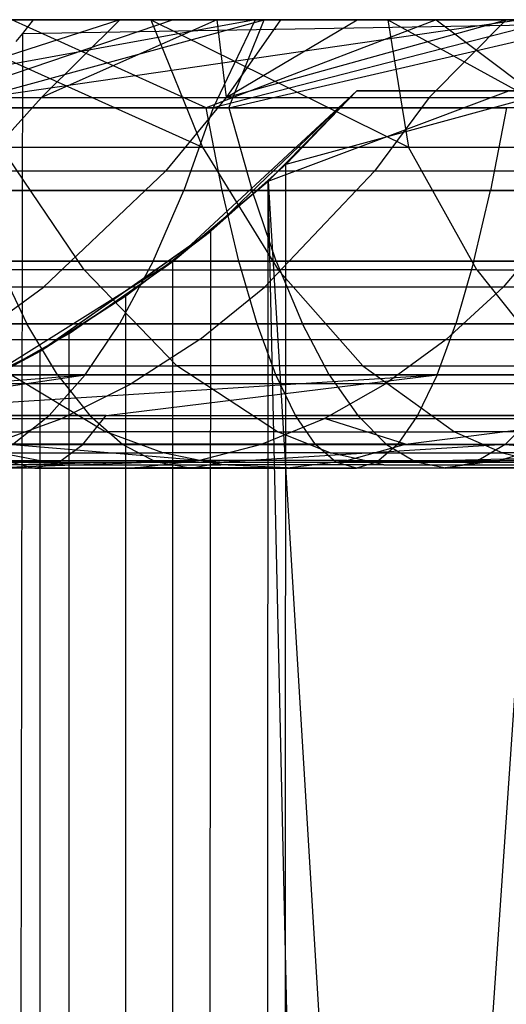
# Model space of a CAD drawing. Extents: x 0.1 to 12.1, y -6 to 6.
# Tile 142 of 181: x 9.062 to 9.279, y 0.493 to 0.932. Entities that reach past the tile are written whole.
import ezdxf

# ---------------------------------------------------------------- set-up
doc = ezdxf.new("R2010")
doc.units = 0
doc.header["$LTSCALE"] = 2.54
doc.layers.get('0').update_dxf_attribs({"linetype": 'CONTINUOUS'})

# ---------------------------------------------------------------- blocks, each defined once
blk = doc.blocks.new('DROPS_COLOR_C_STL')
at = {"color": 0}
for p, q in [((9.16685, 0.93168, 18.9672), (8.95114, 0.89239, 18.93197)), ((9.16685, 0.93168, 18.9672), (8.95114, 0.89239, 18.93197)), ((9.10646, 0.93168, 16.84209), (8.99841, 0.89698, 16.75013)), ((9.10646, 0.93168, 16.84209), (8.99841, 0.89698, 16.75013)), ((9.28523, 0.93168, 20.84141), (9.01498, 0.89239, 20.82803)), ((9.28523, 0.93168, 20.84141), (9.01498, 0.89239, 20.82803)), ((9.13015, 0.93168, 20.81302), (9.01498, 0.89239, 20.82803)), ((9.13015, 0.93168, 20.81302), (9.01498, 0.89239, 20.82803)), ((9.12019, 0.93168, 17.97469), (9.01707, 0.93168, 17.91969)), ((9.01707, 0.93168, 17.91969), (9.14324, 0.87479, 17.92104)), ((9.01707, 0.93168, 17.91969), (9.14324, 0.87479, 17.92104)), ((9.12019, 0.93168, 17.97469), (9.01707, 0.93168, 17.91969)), ((9.17081, 0.93168, 19.89515), (9.01792, 0.93168, 19.85578)), ((9.17081, 0.93168, 19.89515), (9.01792, 0.93168, 19.85578)), ((9.02337, 0.93168, 20.79043), (9.13015, 0.93168, 20.81302)), ((9.02337, 0.93168, 20.79043), (9.13015, 0.93168, 20.81302)), ((9.02772, 0.89239, 19.81852), (9.17081, 0.93168, 19.89515)), ((9.02772, 0.89239, 19.81852), (9.17081, 0.93168, 19.89515)), ((9.03466, 0.93168, 18.92241), (9.16685, 0.93168, 18.9672)), ((9.03466, 0.93168, 18.92241), (9.16685, 0.93168, 18.9672)), ((9.05263, 0.93168, 16.77057), (9.10646, 0.93168, 16.84209)), ((9.05263, 0.93168, 16.77057), (9.10646, 0.93168, 16.84209)), ((9.24753, 0.93168, 21.74077), (9.05822, 0.93168, 21.70975)), ((9.24753, 0.93168, 21.74077), (9.05822, 0.93168, 21.70975)), ((9.14499, 0.89239, 21.68573), (9.05822, 0.93168, 21.70975)), ((9.14499, 0.89239, 21.68573), (9.05822, 0.93168, 21.70975)), ((9.06797, 0.93168, 15.31662), (9.05884, 0.93168, 15.3293)), ((9.42717, 0.93168, 25.47433), (9.06005, 0.93168, 25.70435)), ((9.42717, 0.93168, 25.47433), (9.06005, 0.93168, 25.70435)), ((9.06312, 0.92554, 15.31382), (9.42717, 0.93168, 15.54206)), ((9.06312, 0.92554, 15.31382), (9.42717, 0.93168, 15.54206)), ((9.06312, 0.92554, 15.31382), (9.06797, 0.93168, 15.31662)), ((9.42717, 0.93168, 15.54206), (9.06797, 0.93168, 15.31662)), ((9.42717, 0.93168, 15.54206), (9.06797, 0.93168, 15.31662)), ((9.14967, 0.93168, 16.89267), (9.07142, 0.89698, 16.85215)), ((9.14967, 0.93168, 16.89267), (9.07142, 0.89698, 16.85215)), ((9.10646, 0.93168, 16.84209), (9.07142, 0.89698, 16.85215)), ((9.10646, 0.93168, 16.84209), (9.07142, 0.89698, 16.85215)), ((9.10646, 0.93168, 16.84209), (9.14967, 0.93168, 16.89267)), ((9.10646, 0.93168, 16.84209), (9.14967, 0.93168, 16.89267)), ((9.22603, 0.93168, 18.02396), (9.12019, 0.93168, 17.97469)), ((9.12019, 0.93168, 17.97469), (9.14324, 0.87479, 17.92104)), ((9.12019, 0.93168, 17.97469), (9.14324, 0.87479, 17.92104)), ((9.12019, 0.93168, 17.97469), (9.23518, 0.87479, 17.96434)), ((9.12019, 0.93168, 17.97469), (9.23518, 0.87479, 17.96434)), ((9.22603, 0.93168, 18.02396), (9.12019, 0.93168, 17.97469)), ((9.13015, 0.93168, 20.81302), (9.28523, 0.93168, 20.84141)), ((9.13015, 0.93168, 20.81302), (9.28523, 0.93168, 20.84141)), ((9.24753, 0.93168, 21.74077), (9.14499, 0.89239, 21.68573)), ((9.24753, 0.93168, 21.74077), (9.14499, 0.89239, 21.68573)), ((9.30085, 0.93168, 19.00582), (9.14807, 0.89239, 19.00167)), ((9.30085, 0.93168, 19.00582), (9.14807, 0.89239, 19.00167)), ((9.16685, 0.93168, 18.9672), (9.14807, 0.89239, 19.00167)), ((9.16685, 0.93168, 18.9672), (9.14807, 0.89239, 19.00167)), ((9.14967, 0.93168, 16.89267), (9.17808, 0.93168, 16.92317)), ((9.14967, 0.93168, 16.89267), (9.17808, 0.93168, 16.92317)), ((9.14967, 0.93168, 16.89267), (9.15384, 0.89698, 16.9465)), ((9.14967, 0.93168, 16.89267), (9.15384, 0.89698, 16.9465)), ((9.17808, 0.93168, 16.92317), (9.15384, 0.89698, 16.9465)), ((9.15384, 0.89698, 16.9465), (9.21226, 0.93168, 16.95734)), ((9.17808, 0.93168, 16.92317), (9.15384, 0.89698, 16.9465)), ((9.15384, 0.89698, 16.9465), (9.21226, 0.93168, 16.95734)), ((9.15384, 0.89698, 16.9465), (9.2787, 0.93168, 17.01691)), ((9.15384, 0.89698, 16.9465), (9.2787, 0.93168, 17.01691)), ((9.15508, 0.89239, 19.85176), (9.32547, 0.93168, 19.92845)), ((9.15508, 0.89239, 19.85176), (9.32547, 0.93168, 19.92845)), ((9.15508, 0.89239, 19.85176), (9.17081, 0.93168, 19.89515)), ((9.15508, 0.89239, 19.85176), (9.17081, 0.93168, 19.89515)), ((9.16685, 0.93168, 18.9672), (9.30085, 0.93168, 19.00582)), ((9.16685, 0.93168, 18.9672), (9.30085, 0.93168, 19.00582)), ((9.32547, 0.93168, 19.92845), (9.17081, 0.93168, 19.89515)), ((9.32547, 0.93168, 19.92845), (9.17081, 0.93168, 19.89515)), ((9.17808, 0.93168, 16.92317), (9.21226, 0.93168, 16.95734)), ((9.17808, 0.93168, 16.92317), (9.21226, 0.93168, 16.95734)), ((9.21226, 0.93168, 16.95734), (9.2787, 0.93168, 17.01691)), ((9.21226, 0.93168, 16.95734), (9.2787, 0.93168, 17.01691)), ((9.33449, 0.93168, 18.06749), (9.22603, 0.93168, 18.02396)), ((9.22603, 0.93168, 18.02396), (9.23518, 0.87479, 17.96434)), ((9.22603, 0.93168, 18.02396), (9.23518, 0.87479, 17.96434)), ((9.22603, 0.93168, 18.02396), (9.32921, 0.87479, 18.00318)), ((9.22603, 0.93168, 18.02396), (9.32921, 0.87479, 18.00318)), ((9.33449, 0.93168, 18.06749), (9.22603, 0.93168, 18.02396)), ((9.24437, 0.89698, 17.03194), (9.2787, 0.93168, 17.01691)), ((9.24437, 0.89698, 17.03194), (9.2787, 0.93168, 17.01691)), ((9.43719, 0.93168, 21.76539), (9.24753, 0.93168, 21.74077)), ((9.24753, 0.93168, 21.74077), (9.29963, 0.89239, 21.70929)), ((9.43719, 0.93168, 21.76539), (9.24753, 0.93168, 21.74077)), ((9.24753, 0.93168, 21.74077), (9.29963, 0.89239, 21.70929)), ((9.2787, 0.93168, 17.01691), (9.34889, 0.93168, 17.07136)), ((9.2787, 0.93168, 17.01691), (9.34889, 0.93168, 17.07136)), ((9.06019, 0.92191, 15.31212), (9.06312, 0.92554, 15.31382)), ((9.06038, -0.85878, 15.31223), (9.06312, 0.92554, 15.31382)), ((9.06038, -0.85878, 15.31223), (9.06312, 0.92554, 15.31382)), ((8.99841, 0.89698, 16.75013), (9.07142, 0.89698, 16.85215)), ((8.99841, 0.89698, 16.75013), (9.07142, 0.89698, 16.85215)), ((9.07142, 0.89698, 16.85215), (9.04194, 0.86409, 16.87546)), ((9.07142, 0.89698, 16.85215), (9.04194, 0.86409, 16.87546)), ((9.07142, 0.89698, 16.85215), (9.15384, 0.89698, 16.9465)), ((9.07142, 0.89698, 16.85215), (9.15384, 0.89698, 16.9465)), ((9.15384, 0.89698, 16.9465), (9.12677, 0.86409, 16.97257)), ((9.15384, 0.89698, 16.9465), (9.12677, 0.86409, 16.97257)), ((9.21212, 0.9, 32.52113), (9.13, 0.82387, 32.52113)), ((9.21212, 0.9, 32.52113), (9.13, 0.82387, 32.52113)), ((9.21212, 0.9, 27.4128), (9.13, 0.82387, 32.52113)), ((9.21212, 0.9, 27.4128), (9.13, 0.82387, 32.52113)), ((9.21212, 0.9, 39.52568), (9.14597, 0.83655, 39.52568)), ((9.21212, 0.9, 39.52568), (9.14597, 0.83655, 39.52568)), ((9.21212, 0.9, 37.05687), (9.14597, 0.83655, 39.52568)), ((9.21212, 0.9, 37.05687), (9.14597, 0.83655, 39.52568)), ((9.15384, 0.89698, 16.9465), (9.24437, 0.89698, 17.03194)), ((9.15384, 0.89698, 16.9465), (9.24437, 0.89698, 17.03194)), ((9.17252, 0.85972, 27.38861), (9.27987, 0.9, 27.45516)), ((9.17252, 0.85972, 27.38861), (9.27987, 0.9, 27.45516)), ((9.17252, 0.85972, 27.38861), (9.21212, 0.9, 27.4128)), ((9.17252, 0.85972, 27.38861), (9.21212, 0.9, 27.4128)), ((9.1803, -0.86705, 37.01684), (9.30097, 0.9, 37.17454)), ((9.1803, -0.86705, 37.01684), (9.30097, 0.9, 37.17454)), ((9.30097, 0.9, 37.17454), (9.18039, 0.86713, 37.01694)), ((9.18039, 0.86713, 37.01694), (9.21212, 0.9, 37.05687)), ((9.30097, 0.9, 37.17454), (9.18039, 0.86713, 37.01694)), ((9.18039, 0.86713, 37.01694), (9.21212, 0.9, 37.05687)), ((9.30097, 0.9, 37.17454), (9.21212, 0.9, 37.05687)), ((9.21212, 0.9, 37.05687), (9.21212, 0.9, 39.52568)), ((9.21212, 0.9, 39.52568), (10.06491, 0.9, 39.52568)), ((9.30097, 0.9, 37.17454), (9.21212, 0.9, 37.05687)), ((9.21212, 0.9, 39.52568), (10.06491, 0.9, 39.52568)), ((9.21212, 0.9, 37.05687), (9.21212, 0.9, 39.52568)), ((9.27987, 0.9, 27.45516), (9.21212, 0.9, 27.4128)), ((9.21212, 0.9, 27.4128), (9.21212, 0.9, 32.52113)), ((9.21212, 0.9, 32.52113), (10.11769, 0.9, 32.52113)), ((9.27987, 0.9, 27.45516), (9.21212, 0.9, 27.4128)), ((9.21212, 0.9, 32.52113), (10.11769, 0.9, 32.52113)), ((9.21212, 0.9, 27.4128), (9.21212, 0.9, 32.52113)), ((9.24437, 0.89698, 17.03194), (9.21994, 0.86409, 17.0605)), ((9.24437, 0.89698, 17.03194), (9.21994, 0.86409, 17.0605)), ((9.24437, 0.89698, 17.03194), (9.34231, 0.89698, 17.10796)), ((9.24437, 0.89698, 17.03194), (9.34231, 0.89698, 17.10796)), ((9.14807, 0.89239, 19.00167), (8.95114, 0.89239, 18.93197)), ((9.14807, 0.89239, 19.00167), (8.95114, 0.89239, 18.93197)), ((8.99055, 0.89239, 21.65785), (9.14499, 0.89239, 21.68573)), ((8.99055, 0.89239, 21.65785), (9.14499, 0.89239, 21.68573)), ((9.01498, 0.89239, 20.82803), (9.27891, 0.89239, 20.87941)), ((9.01498, 0.89239, 20.82803), (9.27891, 0.89239, 20.87941)), ((9.15508, 0.89239, 19.85176), (9.02772, 0.89239, 19.81852)), ((9.15508, 0.89239, 19.85176), (9.02772, 0.89239, 19.81852)), ((9.14807, 0.89239, 19.00167), (9.13492, 0.85555, 19.04323)), ((9.14807, 0.89239, 19.00167), (9.13492, 0.85555, 19.04323)), ((9.29963, 0.89239, 21.70929), (9.14499, 0.89239, 21.68573)), ((9.29963, 0.89239, 21.70929), (9.14499, 0.89239, 21.68573)), ((9.15213, 0.85555, 21.64272), (9.14499, 0.89239, 21.68573)), ((9.15213, 0.85555, 21.64272), (9.14499, 0.89239, 21.68573)), ((9.34858, 0.89239, 19.05765), (9.14807, 0.89239, 19.00167)), ((9.34858, 0.89239, 19.05765), (9.14807, 0.89239, 19.00167)), ((9.28388, 0.89239, 19.88079), (9.15508, 0.89239, 19.85176)), ((9.15508, 0.89239, 19.85176), (9.1654, 0.85555, 19.80941)), ((9.28388, 0.89239, 19.88079), (9.15508, 0.89239, 19.85176)), ((9.15508, 0.89239, 19.85176), (9.1654, 0.85555, 19.80941)), ((9.27891, 0.89239, 20.87941), (9.27177, 0.85555, 20.92241)), ((9.27891, 0.89239, 20.87941), (9.27177, 0.85555, 20.92241)), ((9.09051, 0.82019, 17.8078), (9.05352, 0.87479, 17.87333)), ((9.09051, 0.82019, 17.8078), (9.05352, 0.87479, 17.87333)), ((9.05352, 0.87479, 17.87333), (9.14324, 0.87479, 17.92104)), ((9.05352, 0.87479, 17.87333), (9.14324, 0.87479, 17.92104)), ((9.14324, 0.87479, 17.92104), (9.177, 0.82019, 17.85379)), ((9.14324, 0.87479, 17.92104), (9.23518, 0.87479, 17.96434)), ((9.14324, 0.87479, 17.92104), (9.177, 0.82019, 17.85379)), ((9.14324, 0.87479, 17.92104), (9.23518, 0.87479, 17.96434)), ((9.26563, 0.82019, 17.89552), (9.23518, 0.87479, 17.96434)), ((9.23518, 0.87479, 17.96434), (9.32921, 0.87479, 18.00318)), ((9.26563, 0.82019, 17.89552), (9.23518, 0.87479, 17.96434)), ((9.23518, 0.87479, 17.96434), (9.32921, 0.87479, 18.00318)), ((9.18039, 0.86713, 37.01694), (9.14597, 0.83655, 39.52568)), ((9.18039, 0.86713, 37.01694), (9.14597, 0.83655, 39.52568)), ((9.14696, 0.83736, 36.97599), (9.18039, 0.86713, 37.01694)), ((9.14696, 0.83736, 36.97599), (9.18039, 0.86713, 37.01694)), ((9.1803, -0.86705, 37.01684), (9.18039, 0.86713, 37.01694)), ((9.1803, -0.86705, 37.01684), (9.18039, 0.86713, 37.01694)), ((9.12677, 0.86409, 16.97257), (9.04194, 0.86409, 16.87546)), ((9.12677, 0.86409, 16.97257), (9.04194, 0.86409, 16.87546)), ((9.12677, 0.86409, 16.97257), (9.07241, 0.81235, 17.02492)), ((9.12677, 0.86409, 16.97257), (9.07241, 0.81235, 17.02492)), ((9.21994, 0.86409, 17.0605), (9.12677, 0.86409, 16.97257)), ((9.21994, 0.86409, 17.0605), (9.12677, 0.86409, 16.97257)), ((9.21994, 0.86409, 17.0605), (9.17089, 0.81235, 17.11786)), ((9.21994, 0.86409, 17.0605), (9.17089, 0.81235, 17.11786)), ((9.32075, 0.86409, 17.13874), (9.21994, 0.86409, 17.0605)), ((9.32075, 0.86409, 17.13874), (9.21994, 0.86409, 17.0605)), ((9.32075, 0.86409, 17.13874), (9.27745, 0.81235, 17.20057)), ((9.32075, 0.86409, 17.13874), (9.27745, 0.81235, 17.20057)), ((9.13, 0.82387, 27.36311), (9.17252, 0.85972, 27.38861)), ((9.17252, 0.85972, 27.38861), (9.13, 0.82387, 32.52113)), ((9.17252, 0.85972, 27.38861), (9.13, 0.82387, 32.52113)), ((9.13, 0.82387, 27.36311), (9.17252, 0.85972, 27.38861)), ((9.17246, -0.85965, 27.38857), (9.17252, 0.85972, 27.38861)), ((9.17246, -0.85965, 27.38857), (9.17252, 0.85972, 27.38861)), ((9.21212, -0.9, 27.4128), (9.17252, 0.85972, 27.38861)), ((9.17252, 0.85972, 27.38861), (9.27987, -0.9, 27.45516)), ((9.21212, -0.9, 27.4128), (9.17252, 0.85972, 27.38861)), ((9.17252, 0.85972, 27.38861), (9.27987, -0.9, 27.45516)), ((8.93521, 0.85555, 18.97255), (9.13492, 0.85555, 19.04323)), ((8.93521, 0.85555, 18.97255), (9.13492, 0.85555, 19.04323)), ((8.99888, 0.85555, 21.61506), (9.15213, 0.85555, 21.64272)), ((8.99888, 0.85555, 21.61506), (9.15213, 0.85555, 21.64272)), ((9.27177, 0.85555, 20.92241), (9.00548, 0.85555, 20.87057)), ((9.27177, 0.85555, 20.92241), (9.00548, 0.85555, 20.87057)), ((9.03946, 0.85555, 19.77654), (9.1654, 0.85555, 19.80941)), ((9.03946, 0.85555, 19.77654), (9.1654, 0.85555, 19.80941)), ((9.12123, 0.82396, 19.08651), (9.13492, 0.85555, 19.04323)), ((9.12123, 0.82396, 19.08651), (9.13492, 0.85555, 19.04323)), ((9.13492, 0.85555, 19.04323), (9.33826, 0.85555, 19.1)), ((9.13492, 0.85555, 19.04323), (9.33826, 0.85555, 19.1)), ((9.3056, 0.85555, 21.6661), (9.15213, 0.85555, 21.64272)), ((9.3056, 0.85555, 21.6661), (9.15213, 0.85555, 21.64272)), ((9.15956, 0.82396, 21.59795), (9.15213, 0.85555, 21.64272)), ((9.15956, 0.82396, 21.59795), (9.15213, 0.85555, 21.64272)), ((9.17615, 0.82396, 19.76532), (9.1654, 0.85555, 19.80941)), ((9.1654, 0.85555, 19.80941), (9.29276, 0.85555, 19.83811)), ((9.17615, 0.82396, 19.76532), (9.1654, 0.85555, 19.80941)), ((9.1654, 0.85555, 19.80941), (9.29276, 0.85555, 19.83811)), ((9.26434, 0.82396, 20.96718), (9.27177, 0.85555, 20.92241)), ((9.26434, 0.82396, 20.96718), (9.27177, 0.85555, 20.92241)), ((9.53965, 0.85555, 20.95947), (9.27177, 0.85555, 20.92241)), ((9.53965, 0.85555, 20.95947), (9.27177, 0.85555, 20.92241)), ((9.14696, 0.83736, 36.97599), (9.07093, 0.78391, 39.52568)), ((9.14696, 0.83736, 36.97599), (9.07093, 0.78391, 39.52568)), ((9.14597, 0.83655, 39.52568), (9.07093, 0.78391, 39.52568)), ((9.14597, 0.83655, 39.52568), (9.07093, 0.78391, 39.52568)), ((9.10914, 0.80857, 36.93094), (9.14696, 0.83736, 36.97599)), ((9.10914, 0.80857, 36.93094), (9.14696, 0.83736, 36.97599)), ((9.14597, -0.83655, 36.97479), (9.14696, 0.83736, 36.97599)), ((9.14597, -0.83655, 36.97479), (9.14696, 0.83736, 36.97599)), ((9.14696, 0.83736, 36.97599), (9.14597, 0.83655, 39.52568)), ((9.14696, 0.83736, 36.97599), (9.14597, 0.83655, 39.52568)), ((9.12123, 0.82396, 19.08651), (8.91864, 0.82396, 19.0148)), ((9.12123, 0.82396, 19.08651), (8.91864, 0.82396, 19.0148)), ((8.9956, 0.82396, 20.91487), (9.26434, 0.82396, 20.96718)), ((8.9956, 0.82396, 20.91487), (9.26434, 0.82396, 20.96718)), ((9.00754, 0.82396, 21.57051), (9.15956, 0.82396, 21.59795)), ((9.00754, 0.82396, 21.57051), (9.15956, 0.82396, 21.59795)), ((9.13, 0.82387, 32.52113), (9.03517, 0.76432, 32.52113)), ((9.13, 0.82387, 27.36311), (9.03517, 0.76432, 32.52113)), ((9.13, 0.82387, 32.52113), (9.03517, 0.76432, 32.52113)), ((9.13, 0.82387, 27.36311), (9.03517, 0.76432, 32.52113)), ((9.17615, 0.82396, 19.76532), (9.05168, 0.82396, 19.73283)), ((9.05168, 0.82396, 19.73283), (9.065, 0.796, 19.68521)), ((9.17615, 0.82396, 19.76532), (9.05168, 0.82396, 19.73283)), ((9.05168, 0.82396, 19.73283), (9.065, 0.796, 19.68521)), ((9.0838, 0.79176, 27.33593), (9.13, 0.82387, 27.36311)), ((9.0838, 0.79176, 27.33593), (9.13, 0.82387, 27.36311)), ((9.12123, 0.82396, 19.08651), (9.10632, 0.796, 19.13365)), ((9.12123, 0.82396, 19.08651), (9.10632, 0.796, 19.13365)), ((9.32752, 0.82396, 19.14409), (9.12123, 0.82396, 19.08651)), ((9.32752, 0.82396, 19.14409), (9.12123, 0.82396, 19.08651)), ((9.13, -0.82387, 27.36311), (9.13, 0.82387, 27.36311)), ((9.13, -0.82387, 27.36311), (9.13, 0.82387, 27.36311)), ((9.13, 0.82387, 27.36311), (9.13, 0.82387, 32.52113)), ((9.13, 0.82387, 27.36311), (9.13, 0.82387, 32.52113)), ((9.3118, 0.82396, 21.62115), (9.15956, 0.82396, 21.59795)), ((9.3118, 0.82396, 21.62115), (9.15956, 0.82396, 21.59795)), ((9.16767, 0.796, 21.54917), (9.15956, 0.82396, 21.59795)), ((9.16767, 0.796, 21.54917), (9.15956, 0.82396, 21.59795)), ((9.30201, 0.82396, 19.79368), (9.17615, 0.82396, 19.76532)), ((9.17615, 0.82396, 19.76532), (9.18785, 0.796, 19.71728)), ((9.30201, 0.82396, 19.79368), (9.17615, 0.82396, 19.76532)), ((9.17615, 0.82396, 19.76532), (9.18785, 0.796, 19.71728)), ((9.26434, 0.82396, 20.96718), (9.25623, 0.796, 21.01596)), ((9.26434, 0.82396, 20.96718), (9.25623, 0.796, 21.01596)), ((9.26434, 0.82396, 20.96718), (9.53468, 0.82396, 21.00459)), ((9.26434, 0.82396, 20.96718), (9.53468, 0.82396, 21.00459)), ((9.09051, 0.82019, 17.8078), (9.00652, 0.82019, 17.75773)), ((9.09051, 0.82019, 17.8078), (9.00652, 0.82019, 17.75773)), ((9.09051, 0.82019, 17.8078), (9.13188, 0.77731, 17.73452)), ((9.09051, 0.82019, 17.8078), (9.13188, 0.77731, 17.73452)), ((9.09051, 0.82019, 17.8078), (9.177, 0.82019, 17.85379)), ((9.09051, 0.82019, 17.8078), (9.177, 0.82019, 17.85379)), ((9.21476, 0.77731, 17.77858), (9.177, 0.82019, 17.85379)), ((9.26563, 0.82019, 17.89552), (9.177, 0.82019, 17.85379)), ((9.21476, 0.77731, 17.77858), (9.177, 0.82019, 17.85379)), ((9.26563, 0.82019, 17.89552), (9.177, 0.82019, 17.85379)), ((9.26563, 0.82019, 17.89552), (9.35628, 0.82019, 17.93297)), ((9.26563, 0.82019, 17.89552), (9.29968, 0.77731, 17.81858)), ((9.26563, 0.82019, 17.89552), (9.35628, 0.82019, 17.93297)), ((9.26563, 0.82019, 17.89552), (9.29968, 0.77731, 17.81858)), ((9.07241, 0.81235, 17.02492), (8.98274, 0.81235, 16.92228)), ((9.07241, 0.81235, 17.02492), (8.98274, 0.81235, 16.92228)), ((9.04042, 0.78908, 17.05572), (9.07241, 0.81235, 17.02492)), ((9.04042, 0.78908, 17.05572), (9.07241, 0.81235, 17.02492)), ((9.17089, 0.81235, 17.11786), (9.07241, 0.81235, 17.02492)), ((9.17089, 0.81235, 17.11786), (9.07241, 0.81235, 17.02492)), ((9.14203, 0.78908, 17.15161), (9.17089, 0.81235, 17.11786)), ((9.14203, 0.78908, 17.15161), (9.17089, 0.81235, 17.11786)), ((9.27745, 0.81235, 17.20057), (9.17089, 0.81235, 17.11786)), ((9.27745, 0.81235, 17.20057), (9.17089, 0.81235, 17.11786)), ((9.25197, 0.78908, 17.23694), (9.27745, 0.81235, 17.20057)), ((9.25197, 0.78908, 17.23694), (9.27745, 0.81235, 17.20057)), ((9.39241, 0.81235, 17.27299), (9.27745, 0.81235, 17.20057)), ((9.39241, 0.81235, 17.27299), (9.27745, 0.81235, 17.20057)), ((9.07093, 0.78391, 36.88677), (9.10914, 0.80857, 36.93094)), ((9.10914, 0.80857, 36.93094), (9.07093, 0.78391, 39.52568)), ((9.10914, 0.80857, 36.93094), (9.07093, 0.78391, 39.52568)), ((9.07093, 0.78391, 36.88677), (9.10914, 0.80857, 36.93094)), ((9.10927, -0.80866, 36.9311), (9.10914, 0.80857, 36.93094)), ((9.10927, -0.80866, 36.9311), (9.10914, 0.80857, 36.93094)), ((8.90057, 0.796, 19.06083), (9.10632, 0.796, 19.13365)), ((8.90057, 0.796, 19.06083), (9.10632, 0.796, 19.13365)), ((8.9433, 0.796, 19.64901), (9.065, 0.796, 19.68521)), ((8.9433, 0.796, 19.64901), (9.065, 0.796, 19.68521)), ((9.25623, 0.796, 21.01596), (8.98483, 0.796, 20.96313)), ((9.25623, 0.796, 21.01596), (8.98483, 0.796, 20.96313)), ((9.01698, 0.796, 21.52198), (9.16767, 0.796, 21.54917)), ((9.01698, 0.796, 21.52198), (9.16767, 0.796, 21.54917)), ((9.07866, 0.7733, 19.63638), (9.065, 0.796, 19.68521)), ((9.065, 0.796, 19.68521), (9.18785, 0.796, 19.71728)), ((9.07866, 0.7733, 19.63638), (9.065, 0.796, 19.68521)), ((9.065, 0.796, 19.68521), (9.18785, 0.796, 19.71728)), ((9.09103, 0.7733, 19.18199), (9.10632, 0.796, 19.13365)), ((9.09103, 0.7733, 19.18199), (9.10632, 0.796, 19.13365)), ((9.10632, 0.796, 19.13365), (9.31581, 0.796, 19.19213)), ((9.10632, 0.796, 19.13365), (9.31581, 0.796, 19.19213)), ((9.31857, 0.796, 21.57216), (9.16767, 0.796, 21.54917)), ((9.31857, 0.796, 21.57216), (9.16767, 0.796, 21.54917)), ((9.17597, 0.7733, 21.49916), (9.16767, 0.796, 21.54917)), ((9.17597, 0.7733, 21.49916), (9.16767, 0.796, 21.54917)), ((9.19986, 0.7733, 19.66802), (9.18785, 0.796, 19.71728)), ((9.18785, 0.796, 19.71728), (9.31209, 0.796, 19.74528)), ((9.19986, 0.7733, 19.66802), (9.18785, 0.796, 19.71728)), ((9.18785, 0.796, 19.71728), (9.31209, 0.796, 19.74528)), ((9.24792, 0.7733, 21.06598), (9.25623, 0.796, 21.01596)), ((9.24792, 0.7733, 21.06598), (9.25623, 0.796, 21.01596)), ((9.52926, 0.796, 21.05374), (9.25623, 0.796, 21.01596)), ((9.52926, 0.796, 21.05374), (9.25623, 0.796, 21.01596)), ((9.03517, 0.76432, 27.30792), (9.0838, 0.79176, 27.33593)), ((9.0838, 0.79176, 27.33593), (9.03517, 0.76432, 32.52113)), ((9.0838, 0.79176, 27.33593), (9.03517, 0.76432, 32.52113)), ((9.03517, 0.76432, 27.30792), (9.0838, 0.79176, 27.33593)), ((9.08398, -0.79188, 27.33604), (9.0838, 0.79176, 27.33593)), ((9.08398, -0.79188, 27.33604), (9.0838, 0.79176, 27.33593)), ((9.04042, 0.78908, 17.05572), (9.14203, 0.78908, 17.15161)), ((9.04042, 0.78908, 17.05572), (9.14203, 0.78908, 17.15161)), ((9.14203, 0.78908, 17.15161), (9.11142, 0.76925, 17.18741)), ((9.14203, 0.78908, 17.15161), (9.11142, 0.76925, 17.18741)), ((9.14203, 0.78908, 17.15161), (9.25197, 0.78908, 17.23694)), ((9.14203, 0.78908, 17.15161), (9.25197, 0.78908, 17.23694)), ((9.25197, 0.78908, 17.23694), (9.22494, 0.76925, 17.27552)), ((9.25197, 0.78908, 17.23694), (9.22494, 0.76925, 17.27552)), ((9.25197, 0.78908, 17.23694), (9.37058, 0.78908, 17.31167)), ((9.25197, 0.78908, 17.23694), (9.37058, 0.78908, 17.31167)), ((9.07093, 0.78391, 39.52568), (8.98874, 0.74332, 39.52568)), ((9.07093, 0.78391, 39.52568), (8.98874, 0.74332, 39.52568)), ((9.07093, 0.78391, 36.88677), (8.98874, 0.74332, 39.52568)), ((9.07093, 0.78391, 36.88677), (8.98874, 0.74332, 39.52568)), ((9.03056, 0.76202, 36.84149), (9.07093, 0.78391, 36.88677)), ((9.03056, 0.76202, 36.84149), (9.07093, 0.78391, 36.88677)), ((9.07093, -0.78391, 36.88677), (9.07093, 0.78391, 36.88677)), ((9.07093, -0.78391, 36.88677), (9.07093, 0.78391, 36.88677)), ((9.07093, 0.78391, 39.52568), (9.07093, 0.78391, 36.88677)), ((9.07093, 0.78391, 39.52568), (9.07093, 0.78391, 36.88677)), ((9.0514, 0.77731, 17.68654), (9.10011, 0.74781, 17.60928)), ((9.0514, 0.77731, 17.68654), (9.13188, 0.77731, 17.73452)), ((9.0514, 0.77731, 17.68654), (9.13188, 0.77731, 17.73452)), ((9.0514, 0.77731, 17.68654), (9.10011, 0.74781, 17.60928)), ((9.17678, 0.74781, 17.65499), (9.13188, 0.77731, 17.73452)), ((9.21476, 0.77731, 17.77858), (9.13188, 0.77731, 17.73452)), ((9.17678, 0.74781, 17.65499), (9.13188, 0.77731, 17.73452)), ((9.21476, 0.77731, 17.77858), (9.13188, 0.77731, 17.73452)), ((9.21476, 0.77731, 17.77858), (9.25573, 0.74781, 17.69697)), ((9.21476, 0.77731, 17.77858), (9.25573, 0.74781, 17.69697)), ((9.21476, 0.77731, 17.77858), (9.29968, 0.77731, 17.81858)), ((9.21476, 0.77731, 17.77858), (9.29968, 0.77731, 17.81858)), ((8.86249, 0.75511, 19.15787), (9.09103, 0.7733, 19.18199)), ((8.86249, 0.75511, 19.15787), (9.09103, 0.7733, 19.18199)), ((9.09103, 0.7733, 19.18199), (8.88205, 0.7733, 19.10803)), ((9.09103, 0.7733, 19.18199), (8.88205, 0.7733, 19.10803)), ((9.07866, 0.7733, 19.63638), (8.95859, 0.7733, 19.60067)), ((9.07866, 0.7733, 19.63638), (8.95859, 0.7733, 19.60067)), ((8.96212, 0.75511, 21.06487), (9.24792, 0.7733, 21.06598)), ((8.96212, 0.75511, 21.06487), (9.24792, 0.7733, 21.06598)), ((8.96804, 0.75511, 19.19727), (9.09103, 0.7733, 19.18199)), ((8.96804, 0.75511, 19.19727), (9.09103, 0.7733, 19.18199)), ((8.97378, 0.7733, 21.01261), (9.24792, 0.7733, 21.06598)), ((8.97378, 0.7733, 21.01261), (9.24792, 0.7733, 21.06598)), ((9.02666, 0.7733, 21.47221), (9.17597, 0.7733, 21.49916)), ((9.02666, 0.7733, 21.47221), (9.17597, 0.7733, 21.49916)), ((9.09103, 0.7733, 19.18199), (9.07488, 0.75511, 19.23304)), ((9.09103, 0.7733, 19.18199), (9.07488, 0.75511, 19.23304)), ((9.19986, 0.7733, 19.66802), (9.07866, 0.7733, 19.63638)), ((9.07866, 0.7733, 19.63638), (9.09308, 0.75511, 19.58482)), ((9.19986, 0.7733, 19.66802), (9.07866, 0.7733, 19.63638)), ((9.07866, 0.7733, 19.63638), (9.09308, 0.75511, 19.58482)), ((9.30381, 0.7733, 19.24139), (9.09103, 0.7733, 19.18199)), ((9.30381, 0.7733, 19.24139), (9.09103, 0.7733, 19.18199)), ((9.10027, 0.75511, 21.09373), (9.24792, 0.7733, 21.06598)), ((9.10027, 0.75511, 21.09373), (9.24792, 0.7733, 21.06598)), ((9.3255, 0.7733, 21.52194), (9.17597, 0.7733, 21.49916)), ((9.3255, 0.7733, 21.52194), (9.17597, 0.7733, 21.49916)), ((9.18475, 0.75511, 21.44634), (9.17597, 0.7733, 21.49916)), ((9.18475, 0.75511, 21.44634), (9.17597, 0.7733, 21.49916)), ((9.32242, 0.7733, 19.69564), (9.19986, 0.7733, 19.66802)), ((9.19986, 0.7733, 19.66802), (9.21253, 0.75511, 19.616)), ((9.32242, 0.7733, 19.69564), (9.19986, 0.7733, 19.66802)), ((9.19986, 0.7733, 19.66802), (9.21253, 0.75511, 19.616)), ((9.24792, 0.7733, 21.06598), (9.23915, 0.75511, 21.1188)), ((9.24792, 0.7733, 21.06598), (9.23915, 0.75511, 21.1188)), ((9.24792, 0.7733, 21.06598), (9.52371, 0.7733, 21.10414)), ((9.24792, 0.7733, 21.06598), (9.52371, 0.7733, 21.10414)), ((9.11142, 0.76925, 17.18741), (9.0065, 0.76925, 17.08839)), ((9.11142, 0.76925, 17.18741), (9.0065, 0.76925, 17.08839)), ((9.08062, 0.75385, 17.22343), (9.11142, 0.76925, 17.18741)), ((9.08062, 0.75385, 17.22343), (9.11142, 0.76925, 17.18741)), ((9.22494, 0.76925, 17.27552), (9.11142, 0.76925, 17.18741)), ((9.22494, 0.76925, 17.27552), (9.11142, 0.76925, 17.18741)), ((9.19775, 0.75385, 17.31434), (9.22494, 0.76925, 17.27552)), ((9.19775, 0.75385, 17.31434), (9.22494, 0.76925, 17.27552)), ((9.34743, 0.76925, 17.35269), (9.22494, 0.76925, 17.27552)), ((9.34743, 0.76925, 17.35269), (9.22494, 0.76925, 17.27552)), ((9.10027, 0.75511, 21.09373), (8.96212, 0.75511, 21.06487)), ((9.10027, 0.75511, 21.09373), (8.96212, 0.75511, 21.06487)), ((8.96804, 0.75511, 19.19727), (9.07488, 0.75511, 19.23304)), ((8.96804, 0.75511, 19.19727), (9.07488, 0.75511, 19.23304)), ((8.97236, 0.75385, 17.12126), (9.08062, 0.75385, 17.22343)), ((8.97236, 0.75385, 17.12126), (9.08062, 0.75385, 17.22343)), ((8.97474, 0.75511, 19.54962), (9.09308, 0.75511, 19.58482)), ((8.97474, 0.75511, 19.54962), (9.09308, 0.75511, 19.58482)), ((9.03688, 0.75511, 21.41965), (9.18475, 0.75511, 21.44634)), ((9.03688, 0.75511, 21.41965), (9.18475, 0.75511, 21.44634)), ((9.04872, 0.74232, 17.26073), (9.08062, 0.75385, 17.22343)), ((9.04872, 0.74232, 17.26073), (9.08062, 0.75385, 17.22343)), ((9.05851, 0.74218, 19.2848), (9.07488, 0.75511, 19.23304)), ((9.05851, 0.74218, 19.2848), (9.07488, 0.75511, 19.23304)), ((9.07488, 0.75511, 19.23304), (9.29113, 0.75511, 19.29341)), ((9.07488, 0.75511, 19.23304), (9.29113, 0.75511, 19.29341)), ((9.08062, 0.75385, 17.22343), (9.19775, 0.75385, 17.31434)), ((9.08062, 0.75385, 17.22343), (9.19775, 0.75385, 17.31434)), ((9.0899, 0.74218, 21.14702), (9.10027, 0.75511, 21.09373)), ((9.0899, 0.74218, 21.14702), (9.10027, 0.75511, 21.09373)), ((9.09308, 0.75511, 19.58482), (9.1077, 0.74218, 19.53254)), ((9.09308, 0.75511, 19.58482), (9.21253, 0.75511, 19.616)), ((9.09308, 0.75511, 19.58482), (9.1077, 0.74218, 19.53254)), ((9.09308, 0.75511, 19.58482), (9.21253, 0.75511, 19.616)), ((9.10027, 0.75511, 21.09373), (9.23915, 0.75511, 21.1188)), ((9.10027, 0.75511, 21.09373), (9.23915, 0.75511, 21.1188)), ((9.16959, 0.74232, 17.35454), (9.19775, 0.75385, 17.31434)), ((9.16959, 0.74232, 17.35454), (9.19775, 0.75385, 17.31434)), ((9.33282, 0.75511, 21.4689), (9.18475, 0.75511, 21.44634)), ((9.33282, 0.75511, 21.4689), (9.18475, 0.75511, 21.44634)), ((9.19364, 0.74218, 21.39279), (9.18475, 0.75511, 21.44634)), ((9.19364, 0.74218, 21.39279), (9.18475, 0.75511, 21.44634)), ((9.19775, 0.75385, 17.31434), (9.32413, 0.75385, 17.39396)), ((9.23379, 0.74232, 17.39723), (9.19775, 0.75385, 17.31434)), ((9.23379, 0.74232, 17.39723), (9.19775, 0.75385, 17.31434)), ((9.19775, 0.75385, 17.31434), (9.32413, 0.75385, 17.39396)), ((9.21253, 0.75511, 19.616), (9.22538, 0.74218, 19.56326)), ((9.21253, 0.75511, 19.616), (9.33333, 0.75511, 19.64322)), ((9.21253, 0.75511, 19.616), (9.22538, 0.74218, 19.56326)), ((9.21253, 0.75511, 19.616), (9.33333, 0.75511, 19.64322)), ((9.23915, 0.75511, 21.1188), (9.23026, 0.74218, 21.17235)), ((9.23915, 0.75511, 21.1188), (9.23026, 0.74218, 21.17235)), ((9.23379, 0.74232, 17.39723), (9.32413, 0.75385, 17.39396)), ((9.23379, 0.74232, 17.39723), (9.32413, 0.75385, 17.39396)), ((9.51784, 0.75511, 21.15735), (9.23915, 0.75511, 21.1188)), ((9.51784, 0.75511, 21.15735), (9.23915, 0.75511, 21.1188)), ((9.27828, 0.74218, 19.34615), (9.29113, 0.75511, 19.29341)), ((9.27828, 0.74218, 19.34615), (9.29113, 0.75511, 19.29341)), ((9.02577, 0.74781, 17.55986), (9.10011, 0.74781, 17.60928)), ((9.02577, 0.74781, 17.55986), (9.10011, 0.74781, 17.60928)), ((9.17678, 0.74781, 17.65499), (9.10011, 0.74781, 17.60928)), ((9.17678, 0.74781, 17.65499), (9.10011, 0.74781, 17.60928)), ((9.12555, 0.73854, 17.56893), (9.10011, 0.74781, 17.60928)), ((9.12555, 0.73854, 17.56893), (9.10011, 0.74781, 17.60928)), ((9.20023, 0.73854, 17.61345), (9.17678, 0.74781, 17.65499)), ((9.17678, 0.74781, 17.65499), (9.25573, 0.74781, 17.69697)), ((9.17678, 0.74781, 17.65499), (9.25573, 0.74781, 17.69697)), ((9.20023, 0.73854, 17.61345), (9.17678, 0.74781, 17.65499)), ((9.25573, 0.74781, 17.69697), (9.27713, 0.73854, 17.65434)), ((9.33663, 0.74781, 17.73507), (9.25573, 0.74781, 17.69697)), ((9.33663, 0.74781, 17.73507), (9.25573, 0.74781, 17.69697)), ((9.25573, 0.74781, 17.69697), (9.27713, 0.73854, 17.65434)), ((9.0899, 0.74218, 21.14702), (8.9503, 0.74218, 21.11785)), ((9.0899, 0.74218, 21.14702), (8.9503, 0.74218, 21.11785)), ((9.1077, 0.74218, 19.53254), (8.99111, 0.74218, 19.49786)), ((9.1077, 0.74218, 19.53254), (8.99111, 0.74218, 19.49786)), ((9.04724, 0.74218, 21.36636), (9.19364, 0.74218, 21.39279)), ((9.04724, 0.74218, 21.36636), (9.19364, 0.74218, 21.39279)), ((9.16959, 0.74232, 17.35454), (9.04872, 0.74232, 17.26073)), ((9.16959, 0.74232, 17.35454), (9.04872, 0.74232, 17.26073)), ((9.27828, 0.74218, 19.34615), (9.05851, 0.74218, 19.2848)), ((9.05851, 0.74218, 19.2848), (9.15286, 0.7343, 19.37101)), ((9.05851, 0.74218, 19.2848), (9.15286, 0.7343, 19.37101)), ((9.27828, 0.74218, 19.34615), (9.05851, 0.74218, 19.2848)), ((9.07926, 0.7343, 21.20173), (9.0899, 0.74218, 21.14702)), ((9.07926, 0.7343, 21.20173), (9.0899, 0.74218, 21.14702)), ((9.0899, 0.74218, 21.14702), (9.23026, 0.74218, 21.17235)), ((9.0899, 0.74218, 21.14702), (9.23026, 0.74218, 21.17235)), ((9.22538, 0.74218, 19.56326), (9.1077, 0.74218, 19.53254)), ((9.1077, 0.74218, 19.53254), (9.12271, 0.7343, 19.47885)), ((9.22538, 0.74218, 19.56326), (9.1077, 0.74218, 19.53254)), ((9.1077, 0.74218, 19.53254), (9.12271, 0.7343, 19.47885)), ((9.14151, 0.73506, 17.39463), (9.16959, 0.74232, 17.35454)), ((9.14151, 0.73506, 17.39463), (9.16959, 0.74232, 17.35454)), ((9.27828, 0.74218, 19.34615), (9.15286, 0.7343, 19.37101)), ((9.27828, 0.74218, 19.34615), (9.15286, 0.7343, 19.37101)), ((9.23379, 0.74232, 17.39723), (9.16959, 0.74232, 17.35454)), ((9.23379, 0.74232, 17.39723), (9.16959, 0.74232, 17.35454)), ((9.34025, 0.74218, 21.41512), (9.19364, 0.74218, 21.39279)), ((9.34025, 0.74218, 21.41512), (9.19364, 0.74218, 21.39279)), ((9.20278, 0.7343, 21.3378), (9.19364, 0.74218, 21.39279)), ((9.20278, 0.7343, 21.3378), (9.19364, 0.74218, 21.39279)), ((9.20769, 0.73506, 17.43863), (9.23379, 0.74232, 17.39723)), ((9.20769, 0.73506, 17.43863), (9.23379, 0.74232, 17.39723)), ((9.23026, 0.74218, 21.17235), (9.22112, 0.7343, 21.22734)), ((9.22112, 0.7343, 21.22734), (9.51189, 0.74218, 21.21131)), ((9.22112, 0.7343, 21.22734), (9.51189, 0.74218, 21.21131)), ((9.23026, 0.74218, 21.17235), (9.22112, 0.7343, 21.22734)), ((9.34439, 0.74218, 19.59008), (9.22538, 0.74218, 19.56326)), ((9.22538, 0.74218, 19.56326), (9.23858, 0.7343, 19.5091)), ((9.34439, 0.74218, 19.59008), (9.22538, 0.74218, 19.56326)), ((9.22538, 0.74218, 19.56326), (9.23858, 0.7343, 19.5091)), ((9.23026, 0.74218, 21.17235), (9.51189, 0.74218, 21.21131)), ((9.23026, 0.74218, 21.17235), (9.51189, 0.74218, 21.21131)), ((9.23379, 0.74232, 17.39723), (9.3, 0.74232, 17.4367)), ((9.23379, 0.74232, 17.39723), (9.3, 0.74232, 17.4367)), ((9.27828, 0.74218, 19.34615), (9.26509, 0.7343, 19.40031)), ((9.27828, 0.74218, 19.34615), (9.26509, 0.7343, 19.40031)), ((9.3, 0.74232, 17.4367), (9.27594, 0.73506, 17.47932)), ((9.3, 0.74232, 17.4367), (9.27594, 0.73506, 17.47932)), ((9.50236, 0.74218, 19.39271), (9.27828, 0.74218, 19.34615)), ((9.27828, 0.74218, 19.34615), (9.37857, 0.7343, 19.42588)), ((9.27828, 0.74218, 19.34615), (9.37857, 0.7343, 19.42588)), ((9.50236, 0.74218, 19.39271), (9.27828, 0.74218, 19.34615)), ((9.05314, 0.73854, 17.52079), (9.08102, 0.73314, 17.48098)), ((9.05314, 0.73854, 17.52079), (9.08102, 0.73314, 17.48098)), ((9.05314, 0.73854, 17.52079), (9.12555, 0.73854, 17.56893)), ((9.05314, 0.73854, 17.52079), (9.12555, 0.73854, 17.56893)), ((9.20023, 0.73854, 17.61345), (9.12555, 0.73854, 17.56893)), ((9.20023, 0.73854, 17.61345), (9.12555, 0.73854, 17.56893)), ((9.15146, 0.73314, 17.52782), (9.12555, 0.73854, 17.56893)), ((9.15146, 0.73314, 17.52782), (9.12555, 0.73854, 17.56893)), ((9.22412, 0.73314, 17.57113), (9.20023, 0.73854, 17.61345)), ((9.20023, 0.73854, 17.61345), (9.27713, 0.73854, 17.65434)), ((9.20023, 0.73854, 17.61345), (9.27713, 0.73854, 17.65434)), ((9.22412, 0.73314, 17.57113), (9.20023, 0.73854, 17.61345)), ((9.27713, 0.73854, 17.65434), (9.29893, 0.73314, 17.61091)), ((9.35593, 0.73854, 17.69145), (9.27713, 0.73854, 17.65434)), ((9.35593, 0.73854, 17.69145), (9.27713, 0.73854, 17.65434)), ((9.27713, 0.73854, 17.65434), (9.29893, 0.73314, 17.61091)), ((9.07926, 0.7343, 21.20173), (8.93816, 0.7343, 21.17225)), ((9.07926, 0.7343, 21.20173), (8.93816, 0.7343, 21.17225)), ((8.98469, 0.73184, 17.33561), (9.14151, 0.73506, 17.39463)), ((8.98469, 0.73184, 17.33561), (9.14151, 0.73506, 17.39463)), ((9.00792, 0.7343, 19.44471), (9.12271, 0.7343, 19.47885)), ((9.00792, 0.7343, 19.44471), (9.12271, 0.7343, 19.47885)), ((9.01692, 0.73506, 17.29792), (9.14151, 0.73506, 17.39463)), ((9.01692, 0.73506, 17.29792), (9.14151, 0.73506, 17.39463)), ((9.0417, 0.7343, 19.33795), (9.15286, 0.7343, 19.37101)), ((9.0417, 0.7343, 19.33795), (9.15286, 0.7343, 19.37101)), ((9.04767, 0.73184, 17.38698), (9.14151, 0.73506, 17.39463)), ((9.04767, 0.73184, 17.38698), (9.14151, 0.73506, 17.39463)), ((9.05789, 0.7343, 21.31165), (9.06857, 0.73168, 21.25669)), ((9.05789, 0.7343, 21.31165), (9.06857, 0.73168, 21.25669)), ((9.05789, 0.7343, 21.31165), (9.20278, 0.7343, 21.3378)), ((9.05789, 0.7343, 21.31165), (9.20278, 0.7343, 21.3378)), ((9.06857, 0.73168, 21.25669), (9.07926, 0.7343, 21.20173)), ((9.06857, 0.73168, 21.25669), (9.07926, 0.7343, 21.20173)), ((9.07926, 0.7343, 21.20173), (9.22112, 0.7343, 21.22734)), ((9.07926, 0.7343, 21.20173), (9.22112, 0.7343, 21.22734)), ((9.11306, 0.73184, 17.43525), (9.14151, 0.73506, 17.39463)), ((9.11306, 0.73184, 17.43525), (9.14151, 0.73506, 17.39463)), ((9.13779, 0.73168, 19.42493), (9.12271, 0.7343, 19.47885)), ((9.12271, 0.7343, 19.47885), (9.23858, 0.7343, 19.5091)), ((9.13779, 0.73168, 19.42493), (9.12271, 0.7343, 19.47885)), ((9.12271, 0.7343, 19.47885), (9.23858, 0.7343, 19.5091)), ((9.13779, 0.73168, 19.42493), (9.15286, 0.7343, 19.37101)), ((9.13779, 0.73168, 19.42493), (9.15286, 0.7343, 19.37101)), ((9.20769, 0.73506, 17.43863), (9.14151, 0.73506, 17.39463)), ((9.20769, 0.73506, 17.43863), (9.14151, 0.73506, 17.39463)), ((9.15286, 0.7343, 19.37101), (9.26509, 0.7343, 19.40031)), ((9.15286, 0.7343, 19.37101), (9.26509, 0.7343, 19.40031)), ((9.18124, 0.73184, 17.48058), (9.20769, 0.73506, 17.43863)), ((9.18124, 0.73184, 17.48058), (9.20769, 0.73506, 17.43863)), ((9.34787, 0.7343, 21.3599), (9.20278, 0.7343, 21.3378)), ((9.34787, 0.7343, 21.3599), (9.20278, 0.7343, 21.3378)), ((9.21195, 0.73168, 21.28257), (9.20278, 0.7343, 21.3378)), ((9.21195, 0.73168, 21.28257), (9.20278, 0.7343, 21.3378)), ((9.20769, 0.73506, 17.43863), (9.27594, 0.73506, 17.47932)), ((9.20769, 0.73506, 17.43863), (9.27594, 0.73506, 17.47932)), ((9.22112, 0.7343, 21.22734), (9.21195, 0.73168, 21.28257)), ((9.22112, 0.7343, 21.22734), (9.21195, 0.73168, 21.28257)), ((9.36319, 0.7343, 21.24898), (9.22112, 0.7343, 21.22734)), ((9.36319, 0.7343, 21.24898), (9.22112, 0.7343, 21.22734)), ((9.25183, 0.73168, 19.45471), (9.23858, 0.7343, 19.5091)), ((9.23858, 0.7343, 19.5091), (9.35575, 0.7343, 19.53551)), ((9.25183, 0.73168, 19.45471), (9.23858, 0.7343, 19.5091)), ((9.23858, 0.7343, 19.5091), (9.35575, 0.7343, 19.53551)), ((9.27594, 0.73506, 17.47932), (9.25156, 0.73184, 17.52251)), ((9.27594, 0.73506, 17.47932), (9.25156, 0.73184, 17.52251)), ((9.25183, 0.73168, 19.45471), (9.26509, 0.7343, 19.40031)), ((9.25183, 0.73168, 19.45471), (9.26509, 0.7343, 19.40031)), ((9.26509, 0.7343, 19.40031), (9.37857, 0.7343, 19.42588)), ((9.26509, 0.7343, 19.40031), (9.37857, 0.7343, 19.42588)), ((9.34623, 0.73506, 17.51669), (9.27594, 0.73506, 17.47932)), ((9.34623, 0.73506, 17.51669), (9.27594, 0.73506, 17.47932)), ((9.06857, 0.73168, 21.25669), (8.92596, 0.73168, 21.22689)), ((9.06857, 0.73168, 21.25669), (8.92596, 0.73168, 21.22689)), ((9.08102, 0.73314, 17.48098), (9.01347, 0.73314, 17.43112)), ((9.08102, 0.73314, 17.48098), (9.01347, 0.73314, 17.43112)), ((9.13779, 0.73168, 19.42493), (9.02481, 0.73168, 19.39133)), ((9.13779, 0.73168, 19.42493), (9.02481, 0.73168, 19.39133)), ((9.04767, 0.73184, 17.38698), (9.11306, 0.73184, 17.43525)), ((9.04767, 0.73184, 17.38698), (9.11306, 0.73184, 17.43525)), ((9.06857, 0.73168, 21.25669), (9.21195, 0.73168, 21.28257)), ((9.06857, 0.73168, 21.25669), (9.21195, 0.73168, 21.28257)), ((9.08102, 0.73314, 17.48098), (9.15146, 0.73314, 17.52782)), ((9.08102, 0.73314, 17.48098), (9.15146, 0.73314, 17.52782)), ((9.18124, 0.73184, 17.48058), (9.11306, 0.73184, 17.43525)), ((9.18124, 0.73184, 17.48058), (9.11306, 0.73184, 17.43525)), ((9.25183, 0.73168, 19.45471), (9.13779, 0.73168, 19.42493)), ((9.25183, 0.73168, 19.45471), (9.13779, 0.73168, 19.42493)), ((9.18124, 0.73184, 17.48058), (9.15146, 0.73314, 17.52782)), ((9.22412, 0.73314, 17.57113), (9.15146, 0.73314, 17.52782)), ((9.18124, 0.73184, 17.48058), (9.15146, 0.73314, 17.52782)), ((9.22412, 0.73314, 17.57113), (9.15146, 0.73314, 17.52782)), ((9.18124, 0.73184, 17.48058), (9.25156, 0.73184, 17.52251)), ((9.18124, 0.73184, 17.48058), (9.25156, 0.73184, 17.52251)), ((9.35553, 0.73168, 21.30444), (9.21195, 0.73168, 21.28257)), ((9.35553, 0.73168, 21.30444), (9.21195, 0.73168, 21.28257)), ((9.22412, 0.73314, 17.57113), (9.29893, 0.73314, 17.61091)), ((9.22412, 0.73314, 17.57113), (9.29893, 0.73314, 17.61091)), ((9.32398, 0.73184, 17.56101), (9.25156, 0.73184, 17.52251)), ((9.32398, 0.73184, 17.56101), (9.25156, 0.73184, 17.52251)), ((9.36716, 0.73168, 19.4807), (9.25183, 0.73168, 19.45471)), ((9.36716, 0.73168, 19.4807), (9.25183, 0.73168, 19.45471))]:
    blk.add_line(p, q, dxfattribs=at)

msp = doc.modelspace()

# ---------------------------------------------------------------- block references
at = {"color": 0}
msp.add_blockref('DROPS_COLOR_C_STL', (0, 0), dxfattribs=at)

doc.saveas('drawing.dxf')
